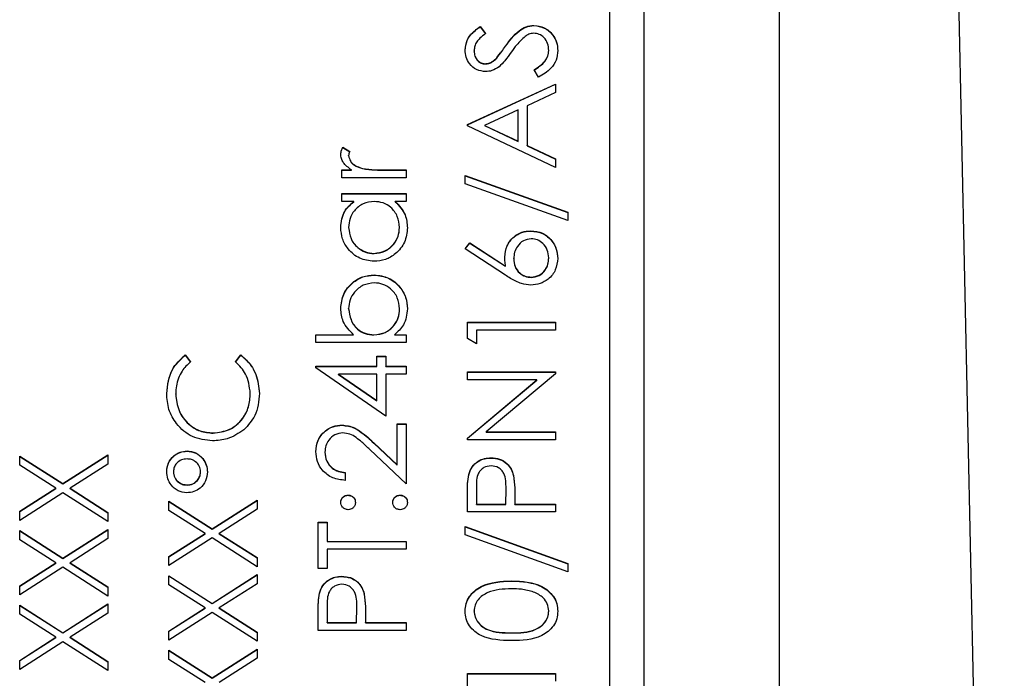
# Model space of a CAD drawing. Header units: millimetres. Extents: x 328 to 1048, y 21 to 717.
# Tile 15 of 22: x 776 to 791, y 295 to 305. Entities that reach past the tile are written whole.
import ezdxf

# ---------------------------------------------------------------- set-up
doc = ezdxf.new("R2010")
doc.units = ezdxf.units.MM

msp = doc.modelspace()

# ---------------------------------------------------------------- linework, layer by layer
at = {"color": 7, "linetype": 'Continuous', "lineweight": 25}
for p, q in [((790.68, 273.547), (789.256, 339.778)), ((787.364, 282.971), (787.364, 327.943)), ((785.364, 325.782), (785.364, 284.782)), ((784.864, 287.395), (784.864, 323.373)), ((782.951, 304.418), (783.031, 304.312)), ((782.951, 304.414), (782.951, 304.418)), ((782.951, 304.414), (783.031, 304.309)), ((783.746, 304.431), (783.746, 304.434)), ((783.326, 304.125), (783.326, 304.128)), ((782.864, 304.055), (782.864, 304.059)), ((783.964, 304.06), (783.964, 304.063)), ((783.029, 303.865), (783.029, 303.868)), ((783.197, 303.95), (783.197, 303.954)), ((783.813, 303.668), (783.747, 303.778)), ((782.764, 302.969), (784.064, 303.568)), ((782.764, 302.965), (784.064, 303.565)), ((784.064, 303.568), (784.064, 303.441)), ((784.064, 303.441), (783.647, 303.249)), ((783.647, 303.249), (783.647, 302.66)), ((783.514, 303.188), (783.017, 302.959)), ((783.514, 302.724), (783.514, 303.188)), ((782.764, 302.952), (782.764, 302.969)), ((784.064, 302.336), (782.764, 302.952)), ((783.017, 302.959), (783.514, 302.724)), ((783.017, 302.955), (783.017, 302.959)), ((783.017, 302.955), (783.514, 302.72)), ((783.514, 302.72), (783.514, 302.724)), ((783.647, 302.66), (784.064, 302.463)), ((783.647, 302.657), (783.647, 302.66)), ((783.647, 302.657), (784.064, 302.459)), ((780.93, 302.635), (781.031, 302.571)), ((780.93, 302.632), (780.93, 302.635)), ((780.93, 302.632), (781.031, 302.568)), ((781.014, 302.508), (781.014, 302.512)), ((784.064, 302.463), (784.064, 302.336)), ((780.914, 302.302), (781.054, 302.302)), ((780.914, 302.186), (780.914, 302.302)), ((780.914, 302.299), (781.054, 302.299)), ((781.054, 302.299), (781.054, 302.302)), ((781.219, 302.32), (781.219, 302.323)), ((781.545, 302.302), (781.864, 302.302)), ((781.545, 302.299), (781.545, 302.302)), ((781.545, 302.299), (781.864, 302.299)), ((781.864, 302.302), (781.864, 302.186)), ((781.864, 302.186), (780.914, 302.186)), ((782.731, 302.219), (784.247, 301.676)), ((782.731, 302.096), (782.731, 302.219)), ((782.731, 302.216), (784.247, 301.672)), ((784.247, 301.553), (782.731, 302.096)), ((780.914, 301.953), (781.864, 301.953)), ((780.914, 301.836), (780.914, 301.953)), ((780.914, 301.949), (781.864, 301.949)), ((781.864, 301.953), (781.864, 301.836)), ((781.09, 301.836), (780.914, 301.836)), ((781.09, 301.832), (781.09, 301.836)), ((781.864, 301.836), (781.7, 301.836)), ((781.7, 301.832), (781.7, 301.836)), ((784.247, 301.676), (784.247, 301.553)), ((781.014, 301.45), (781.014, 301.453)), ((781.764, 301.449), (781.764, 301.452)), ((783.699, 301.399), (783.699, 301.403)), ((782.731, 301.136), (782.801, 301.226)), ((782.733, 301.135), (782.801, 301.223)), ((782.801, 301.226), (783.327, 300.883)), ((782.801, 301.223), (782.801, 301.226)), ((782.801, 301.223), (783.327, 300.879)), ((781.388, 301.066), (781.388, 301.07)), ((783.324, 300.749), (782.731, 301.136)), ((783.447, 300.989), (783.447, 300.993)), ((783.964, 301), (783.964, 301.003)), ((783.327, 300.879), (783.327, 300.883)), ((781.391, 300.75), (781.391, 300.753)), ((783.706, 300.716), (783.706, 300.72)), ((781.014, 300.251), (781.014, 300.255)), ((781.764, 300.25), (781.764, 300.253)), ((782.764, 300.054), (784.064, 300.054)), ((782.764, 299.813), (782.764, 300.054)), ((782.764, 300.05), (784.064, 300.05)), ((784.064, 300.054), (784.064, 299.937)), ((782.897, 299.937), (782.897, 299.737)), ((784.064, 299.937), (782.897, 299.937)), ((780.531, 299.87), (781.086, 299.87)), ((780.531, 299.754), (780.531, 299.87)), ((780.531, 299.867), (781.086, 299.867)), ((781.864, 299.754), (780.531, 299.754)), ((781.086, 299.867), (781.086, 299.87)), ((781.387, 299.867), (781.387, 299.87)), ((781.688, 299.87), (781.864, 299.87)), ((781.688, 299.867), (781.688, 299.87)), ((781.688, 299.867), (781.864, 299.867)), ((781.864, 299.87), (781.864, 299.754)), ((782.897, 299.737), (782.764, 299.813)), ((778.603, 299.571), (778.681, 299.469)), ((778.603, 299.567), (778.603, 299.571)), ((778.603, 299.567), (778.681, 299.465)), ((779.347, 299.469), (779.425, 299.571)), ((779.347, 299.465), (779.425, 299.567)), ((779.425, 299.567), (779.425, 299.571)), ((781.431, 299.554), (781.564, 299.554)), ((781.431, 299.404), (781.431, 299.554)), ((781.431, 299.55), (781.564, 299.55)), ((781.564, 299.554), (781.564, 299.404)), ((780.531, 299.404), (781.431, 299.404)), ((780.531, 299.38), (780.531, 299.404)), ((780.531, 299.401), (781.431, 299.401)), ((781.564, 298.671), (780.531, 299.38)), ((781.431, 299.401), (781.431, 299.404)), ((781.564, 299.404), (781.864, 299.404)), ((781.564, 299.401), (781.564, 299.404)), ((781.564, 299.401), (781.864, 299.401)), ((781.864, 299.404), (781.864, 299.287)), ((782.764, 299.321), (784.064, 299.321)), ((782.764, 299.204), (782.764, 299.321)), ((782.764, 299.317), (784.064, 299.317)), ((784.064, 299.321), (784.064, 299.294)), ((780.866, 299.284), (780.866, 299.287)), ((780.866, 299.287), (781.431, 298.9)), ((781.431, 299.287), (780.866, 299.287)), ((780.866, 299.284), (781.431, 298.897)), ((781.431, 298.9), (781.431, 299.287)), ((781.564, 299.287), (781.564, 298.671)), ((781.864, 299.287), (781.564, 299.287)), ((783.787, 299.204), (782.764, 299.204)), ((782.764, 298.346), (783.787, 299.204)), ((782.764, 298.342), (783.787, 299.201)), ((784.064, 299.294), (783.043, 298.438)), ((783.787, 299.201), (783.787, 299.204)), ((778.464, 298.993), (778.464, 298.997)), ((779.564, 299.001), (779.564, 299.005)), ((781.431, 298.897), (781.431, 298.9)), ((780.917, 298.534), (780.917, 298.538)), ((781.731, 298.555), (781.864, 298.555)), ((781.731, 297.95), (781.731, 298.555)), ((781.731, 298.551), (781.864, 298.551)), ((781.864, 298.555), (781.864, 297.672)), ((779.015, 298.418), (779.015, 298.421)), ((782.764, 298.321), (782.764, 298.346)), ((784.064, 298.321), (782.764, 298.321)), ((783.043, 298.438), (784.064, 298.438)), ((783.043, 298.435), (783.043, 298.438)), ((783.043, 298.435), (784.064, 298.435)), ((784.064, 298.438), (784.064, 298.321)), ((781.864, 297.672), (781.326, 298.176)), ((781.384, 298.275), (781.731, 297.95)), ((781.384, 298.272), (781.384, 298.275)), ((781.384, 298.272), (781.731, 297.947)), ((776.164, 298.08), (776.801, 297.673)), ((776.164, 297.945), (776.164, 298.08)), ((776.164, 298.076), (776.801, 297.669)), ((776.801, 297.673), (777.464, 298.097)), ((776.801, 297.669), (777.464, 298.093)), ((777.464, 298.097), (777.464, 297.962)), ((778.631, 298.151), (778.631, 298.155)), ((780.664, 298.136), (780.664, 298.139)), ((783.113, 298.051), (783.113, 298.055)), ((776.696, 297.605), (776.164, 297.945)), ((777.464, 297.962), (776.906, 297.605)), ((781.731, 297.947), (781.731, 297.95)), ((778.431, 297.846), (778.431, 297.849)), ((778.831, 297.845), (778.831, 297.849)), ((780.964, 297.838), (780.964, 297.722)), ((782.784, 297.803), (782.784, 297.806)), ((783.443, 297.792), (783.443, 297.796)), ((776.164, 297.265), (776.696, 297.605)), ((776.164, 297.262), (776.696, 297.602)), ((776.696, 297.602), (776.696, 297.605)), ((776.801, 297.669), (776.801, 297.673)), ((776.906, 297.605), (777.464, 297.248)), ((776.906, 297.602), (776.906, 297.605)), ((776.906, 297.602), (777.464, 297.245)), ((778.631, 297.652), (778.631, 297.655)), ((782.897, 297.61), (782.897, 297.372)), ((783.331, 297.372), (783.334, 297.599)), ((783.331, 297.368), (783.334, 297.596)), ((783.334, 297.6), (783.334, 297.605)), ((783.334, 297.596), (783.334, 297.599)), ((776.801, 297.538), (776.164, 297.13)), ((777.464, 297.114), (776.801, 297.538)), ((779.001, 297.006), (779.664, 297.43)), ((779.664, 297.43), (779.664, 297.296)), ((781.006, 297.502), (781.006, 297.505)), ((781.772, 297.502), (781.772, 297.505)), ((782.764, 297.255), (782.764, 297.51)), ((783.464, 297.465), (783.464, 297.372)), ((778.364, 297.414), (779.001, 297.006)), ((778.364, 297.279), (778.364, 297.414)), ((778.364, 297.41), (779.001, 297.003)), ((779.001, 297.003), (779.664, 297.427)), ((779.664, 297.296), (779.106, 296.939)), ((782.897, 297.372), (783.331, 297.372)), ((782.897, 297.368), (782.897, 297.372)), ((782.897, 297.368), (783.331, 297.368)), ((783.331, 297.368), (783.331, 297.372)), ((783.464, 297.372), (784.064, 297.372)), ((783.464, 297.368), (783.464, 297.372)), ((783.464, 297.368), (784.064, 297.368)), ((784.064, 297.372), (784.064, 297.255)), ((776.164, 297.13), (776.164, 297.265)), ((777.464, 297.248), (777.464, 297.114)), ((778.896, 296.939), (778.364, 297.279)), ((784.064, 297.255), (782.764, 297.255)), ((776.801, 296.573), (777.464, 296.997)), ((777.464, 296.997), (777.464, 296.863)), ((779.001, 297.003), (779.001, 297.006)), ((780.564, 297.105), (780.697, 297.105)), ((780.564, 296.423), (780.564, 297.105)), ((780.564, 297.102), (780.697, 297.102)), ((780.697, 297.105), (780.697, 296.822)), ((782.731, 297.039), (784.247, 296.495)), ((782.731, 296.916), (782.731, 297.039)), ((782.731, 297.035), (784.247, 296.492)), ((776.164, 296.981), (776.801, 296.573)), ((776.164, 296.846), (776.164, 296.981)), ((776.164, 296.977), (776.801, 296.57)), ((776.801, 296.57), (777.464, 296.994)), ((777.464, 296.863), (776.906, 296.506)), ((778.364, 296.599), (778.896, 296.939)), ((778.364, 296.595), (778.896, 296.935)), ((779.001, 296.872), (778.364, 296.464)), ((778.896, 296.935), (778.896, 296.939)), ((779.664, 296.448), (779.001, 296.872)), ((779.106, 296.939), (779.664, 296.582)), ((779.106, 296.935), (779.106, 296.939)), ((779.106, 296.935), (779.664, 296.579)), ((784.247, 296.373), (782.731, 296.916)), ((776.696, 296.506), (776.164, 296.846)), ((780.697, 296.822), (781.864, 296.822)), ((780.697, 296.819), (780.697, 296.822)), ((780.697, 296.819), (781.864, 296.819)), ((781.864, 296.706), (780.697, 296.706)), ((780.697, 296.706), (780.697, 296.423)), ((781.864, 296.822), (781.864, 296.706)), ((776.801, 296.57), (776.801, 296.573)), ((778.364, 296.464), (778.364, 296.599)), ((779.664, 296.582), (779.664, 296.448)), ((776.164, 296.166), (776.696, 296.506)), ((776.164, 296.162), (776.696, 296.502)), ((776.801, 296.439), (776.164, 296.031)), ((776.696, 296.502), (776.696, 296.506)), ((777.464, 296.014), (776.801, 296.439)), ((776.906, 296.506), (777.464, 296.149)), ((776.906, 296.502), (776.906, 296.506)), ((776.906, 296.502), (777.464, 296.146)), ((780.697, 296.423), (780.564, 296.423)), ((784.247, 296.495), (784.247, 296.373)), ((778.364, 296.314), (779.001, 295.907)), ((778.364, 296.18), (778.364, 296.314)), ((778.364, 296.311), (779.001, 295.904)), ((779.001, 295.907), (779.664, 296.331)), ((779.001, 295.904), (779.664, 296.327)), ((779.664, 296.331), (779.664, 296.196)), ((780.913, 296.302), (780.913, 296.306)), ((776.164, 296.031), (776.164, 296.166)), ((777.464, 296.149), (777.464, 296.014)), ((778.896, 295.84), (778.364, 296.18)), ((779.664, 296.196), (779.106, 295.84)), ((783.415, 296.236), (783.415, 296.239)), ((780.584, 296.054), (780.584, 296.057)), ((781.243, 296.043), (781.243, 296.047)), ((776.164, 295.881), (776.801, 295.474)), ((776.164, 295.747), (776.164, 295.881)), ((776.164, 295.878), (776.801, 295.47)), ((776.801, 295.474), (777.464, 295.898)), ((776.801, 295.47), (777.464, 295.894)), ((777.464, 295.898), (777.464, 295.763)), ((778.364, 295.499), (778.896, 295.84)), ((778.364, 295.496), (778.896, 295.836)), ((778.896, 295.836), (778.896, 295.84)), ((779.001, 295.904), (779.001, 295.907)), ((779.106, 295.84), (779.664, 295.483)), ((779.106, 295.836), (779.106, 295.84)), ((779.106, 295.836), (779.664, 295.479)), ((780.697, 295.861), (780.697, 295.623)), ((781.131, 295.623), (781.134, 295.851)), ((781.131, 295.62), (781.134, 295.847)), ((781.134, 295.851), (781.134, 295.856)), ((781.134, 295.847), (781.134, 295.851)), ((776.696, 295.407), (776.164, 295.747)), ((777.464, 295.763), (776.906, 295.407)), ((779.001, 295.772), (778.364, 295.365)), ((779.664, 295.348), (779.001, 295.772)), ((780.564, 295.506), (780.564, 295.761)), ((781.264, 295.716), (781.264, 295.623)), ((782.864, 295.791), (782.864, 295.795)), ((783.964, 295.791), (783.964, 295.795)), ((780.697, 295.62), (780.697, 295.623)), ((780.697, 295.623), (781.131, 295.623)), ((780.697, 295.62), (781.131, 295.62)), ((781.131, 295.62), (781.131, 295.623)), ((781.264, 295.623), (781.864, 295.623)), ((781.264, 295.62), (781.264, 295.623)), ((781.264, 295.62), (781.864, 295.62)), ((781.864, 295.623), (781.864, 295.506)), ((776.164, 295.066), (776.696, 295.407)), ((776.164, 295.063), (776.696, 295.403)), ((776.696, 295.403), (776.696, 295.407)), ((776.801, 295.47), (776.801, 295.474)), ((776.906, 295.407), (777.464, 295.05)), ((776.906, 295.403), (776.906, 295.407)), ((776.906, 295.403), (777.464, 295.046)), ((778.364, 295.365), (778.364, 295.499)), ((779.664, 295.483), (779.664, 295.348)), ((781.864, 295.506), (780.564, 295.506)), ((783.414, 295.47), (783.414, 295.473)), ((776.801, 295.339), (776.164, 294.932)), ((777.464, 294.915), (776.801, 295.339)), ((778.364, 295.215), (779.001, 294.808)), ((778.364, 295.08), (778.364, 295.215)), ((778.364, 295.211), (779.001, 294.804)), ((779.001, 294.808), (779.664, 295.232)), ((779.001, 294.804), (779.664, 295.228)), ((779.664, 295.232), (779.664, 295.097)), ((776.164, 294.932), (776.164, 295.066)), ((777.464, 295.05), (777.464, 294.915)), ((778.896, 294.74), (778.364, 295.08)), ((779.664, 295.097), (779.106, 294.74)), ((782.764, 294.874), (784.064, 294.874)), ((782.764, 294.633), (782.764, 294.874)), ((782.764, 294.87), (784.064, 294.87)), ((784.064, 294.874), (784.064, 294.757)), ((779.001, 294.804), (779.001, 294.808))]:
    msp.add_line(p, q, dxfattribs=at)
for points, knots in [([(782.731, 304.072), (782.736, 304.12), (782.746, 304.2), (782.808, 304.295), (782.876, 304.361), (782.926, 304.399), (782.951, 304.418)], [0, 0, 0, 0, 0.338729, 0.558835, 0.779344, 1, 1, 1, 1]), ([(782.731, 304.068), (782.736, 304.117), (782.746, 304.197), (782.808, 304.291), (782.876, 304.357), (782.926, 304.395), (782.951, 304.414)], [0, 0, 0, 0, 0.338729, 0.558835, 0.779344, 1, 1, 1, 1]), ([(783.326, 304.128), (783.386, 304.21), (783.47, 304.323), (783.627, 304.42), (783.706, 304.429), (783.746, 304.434)], [0, 0, 0, 0, 0.560115, 0.780284, 1, 1, 1, 1]), ([(783.326, 304.125), (783.386, 304.206), (783.47, 304.32), (783.627, 304.416), (783.706, 304.426), (783.746, 304.431)], [0, 0, 0, 0, 0.560115, 0.780284, 1, 1, 1, 1]), ([(783.746, 304.434), (783.799, 304.427), (783.905, 304.413), (784.018, 304.309), (784.087, 304.189), (784.094, 304.105), (784.097, 304.063)], [0, 0, 0, 0, 0.279183, 0.559085, 0.779446, 1, 1, 1, 1]), ([(783.746, 304.431), (783.799, 304.424), (783.905, 304.409), (784.018, 304.305), (784.087, 304.185), (784.094, 304.102), (784.097, 304.06)], [0, 0, 0, 0, 0.279183, 0.559085, 0.779446, 1, 1, 1, 1]), ([(783.031, 304.312), (783.003, 304.29), (782.957, 304.253), (782.901, 304.192), (782.869, 304.128), (782.866, 304.082), (782.864, 304.059)], [0, 0, 0, 0, 0.340409, 0.560482, 0.78018, 1, 1, 1, 1]), ([(783.616, 304.271), (783.573, 304.231), (783.497, 304.16), (783.436, 304.074), (783.409, 304.037)], [0, 0, 0, 0, 0.559496, 1, 1, 1, 1]), ([(783.744, 304.318), (783.718, 304.315), (783.672, 304.309), (783.633, 304.283), (783.616, 304.271)], [0, 0, 0, 0, 0.55899, 1, 1, 1, 1]), ([(783.964, 304.063), (783.961, 304.098), (783.954, 304.168), (783.901, 304.253), (783.826, 304.307), (783.771, 304.314), (783.744, 304.318)], [0, 0, 0, 0, 0.280276, 0.560148, 0.780153, 1, 1, 1, 1]), ([(783.197, 303.954), (783.221, 303.986), (783.266, 304.043), (783.308, 304.102), (783.326, 304.128)], [0, 0, 0, 0, 0.559906, 1, 1, 1, 1]), ([(783.197, 303.95), (783.221, 303.982), (783.266, 304.039), (783.308, 304.099), (783.326, 304.125)], [0, 0, 0, 0, 0.559906, 1, 1, 1, 1]), ([(783.034, 303.751), (782.988, 303.757), (782.896, 303.768), (782.795, 303.857), (782.74, 303.963), (782.734, 304.035), (782.731, 304.072)], [0, 0, 0, 0, 0.279553, 0.558798, 0.779378, 1, 1, 1, 1]), ([(782.864, 304.059), (782.866, 304.032), (782.87, 303.979), (782.911, 303.916), (782.966, 303.874), (783.008, 303.87), (783.029, 303.868)], [0, 0, 0, 0, 0.280274, 0.559931, 0.77992, 1, 1, 1, 1]), ([(782.864, 304.055), (782.866, 304.029), (782.87, 303.976), (782.911, 303.913), (782.966, 303.871), (783.008, 303.867), (783.029, 303.865)], [0, 0, 0, 0, 0.280274, 0.559931, 0.77992, 1, 1, 1, 1]), ([(783.409, 304.037), (783.379, 303.995), (783.325, 303.919), (783.261, 303.853), (783.232, 303.824)], [0, 0, 0, 0, 0.560413, 1, 1, 1, 1]), ([(783.747, 303.778), (783.807, 303.817), (783.89, 303.87), (783.955, 303.98), (783.961, 304.036), (783.964, 304.063)], [0, 0, 0, 0, 0.559321, 0.779782, 1, 1, 1, 1]), ([(783.747, 303.774), (783.807, 303.813), (783.89, 303.867), (783.955, 303.977), (783.961, 304.032), (783.964, 304.06)], [0, 0, 0, 0, 0.559321, 0.779782, 1, 1, 1, 1]), ([(784.097, 304.063), (784.093, 304.015), (784.083, 303.919), (783.985, 303.771), (783.878, 303.707), (783.813, 303.668)], [0, 0, 0, 0, 0.27988, 0.559666, 1, 1, 1, 1]), ([(783.029, 303.868), (783.047, 303.87), (783.083, 303.873), (783.143, 303.901), (783.176, 303.934), (783.197, 303.954)], [0, 0, 0, 0, 0.279946, 0.559774, 1, 1, 1, 1]), ([(783.029, 303.865), (783.047, 303.866), (783.083, 303.869), (783.143, 303.897), (783.176, 303.93), (783.197, 303.95)], [0, 0, 0, 0, 0.279946, 0.559774, 1, 1, 1, 1]), ([(783.232, 303.824), (783.198, 303.801), (783.138, 303.76), (783.066, 303.754), (783.034, 303.751)], [0, 0, 0, 0, 0.55984, 1, 1, 1, 1]), ([(780.897, 302.534), (780.9, 302.554), (780.904, 302.59), (780.922, 302.622), (780.93, 302.635)], [0, 0, 0, 0, 0.559243, 1, 1, 1, 1]), ([(780.897, 302.53), (780.9, 302.551), (780.904, 302.587), (780.922, 302.618), (780.93, 302.632)], [0, 0, 0, 0, 0.559243, 1, 1, 1, 1]), ([(781.054, 302.302), (781.009, 302.335), (780.947, 302.38), (780.903, 302.47), (780.899, 302.513), (780.897, 302.534)], [0, 0, 0, 0, 0.558788, 0.779481, 1, 1, 1, 1]), ([(781.031, 302.571), (781.026, 302.561), (781.017, 302.542), (781.015, 302.521), (781.014, 302.512)], [0, 0, 0, 0, 0.560396, 1, 1, 1, 1]), ([(781.014, 302.512), (781.02, 302.484), (781.032, 302.429), (781.109, 302.359), (781.177, 302.337), (781.219, 302.323)], [0, 0, 0, 0, 0.278336, 0.558768, 1, 1, 1, 1]), ([(781.014, 302.508), (781.02, 302.481), (781.032, 302.426), (781.109, 302.355), (781.177, 302.333), (781.219, 302.32)], [0, 0, 0, 0, 0.278336, 0.558768, 1, 1, 1, 1]), ([(781.219, 302.323), (781.279, 302.315), (781.388, 302.302), (781.497, 302.302), (781.545, 302.302)], [0, 0, 0, 0, 0.559636, 1, 1, 1, 1]), ([(781.219, 302.32), (781.279, 302.312), (781.388, 302.298), (781.497, 302.299), (781.545, 302.299)], [0, 0, 0, 0, 0.559636, 1, 1, 1, 1]), ([(780.897, 301.452), (780.907, 301.537), (780.924, 301.691), (781.039, 301.791), (781.09, 301.836)], [0, 0, 0, 0, 0.559062, 1, 1, 1, 1]), ([(780.897, 301.448), (780.907, 301.534), (780.924, 301.687), (781.039, 301.788), (781.09, 301.832)], [0, 0, 0, 0, 0.5590621, 1, 1, 1, 1]), ([(781.391, 301.836), (781.335, 301.83), (781.222, 301.817), (781.098, 301.712), (781.025, 301.586), (781.018, 301.498), (781.014, 301.453)], [0, 0, 0, 0, 0.27966, 0.55921, 0.779487, 1, 1, 1, 1]), ([(781.764, 301.452), (781.757, 301.508), (781.744, 301.619), (781.649, 301.749), (781.523, 301.824), (781.435, 301.832), (781.391, 301.836)], [0, 0, 0, 0, 0.279822, 0.559387, 0.779603, 1, 1, 1, 1]), ([(781.7, 301.836), (781.758, 301.774), (781.863, 301.664), (781.875, 301.514), (781.881, 301.448)], [0, 0, 0, 0, 0.558763, 1, 1, 1, 1]), ([(781.7, 301.832), (781.758, 301.771), (781.863, 301.661), (781.875, 301.511), (781.881, 301.445)], [0, 0, 0, 0, 0.558763, 1, 1, 1, 1]), ([(781.386, 300.953), (781.314, 300.962), (781.168, 300.98), (781.01, 301.118), (780.912, 301.28), (780.902, 301.395), (780.897, 301.452)], [0, 0, 0, 0, 0.2794126, 0.5591913, 0.7795483, 1, 1, 1, 1]), ([(781.014, 301.453), (781.021, 301.398), (781.034, 301.286), (781.133, 301.16), (781.257, 301.084), (781.344, 301.074), (781.388, 301.07)], [0, 0, 0, 0, 0.279767, 0.559291, 0.779719, 1, 1, 1, 1]), ([(781.014, 301.45), (781.021, 301.394), (781.034, 301.283), (781.133, 301.156), (781.257, 301.08), (781.344, 301.071), (781.388, 301.066)], [0, 0, 0, 0, 0.279767, 0.559291, 0.779719, 1, 1, 1, 1]), ([(781.881, 301.448), (781.872, 301.375), (781.855, 301.229), (781.721, 301.068), (781.559, 300.968), (781.444, 300.958), (781.386, 300.953)], [0, 0, 0, 0, 0.279573, 0.559333, 0.779589, 1, 1, 1, 1]), ([(781.388, 301.07), (781.443, 301.078), (781.554, 301.093), (781.678, 301.196), (781.751, 301.321), (781.76, 301.409), (781.764, 301.452)], [0, 0, 0, 0, 0.279429, 0.559146, 0.77957, 1, 1, 1, 1]), ([(781.388, 301.066), (781.443, 301.074), (781.554, 301.09), (781.678, 301.192), (781.751, 301.318), (781.76, 301.405), (781.764, 301.449)], [0, 0, 0, 0, 0.279429, 0.559146, 0.77957, 1, 1, 1, 1]), ([(783.314, 301.017), (783.321, 301.074), (783.334, 301.188), (783.438, 301.315), (783.565, 301.392), (783.654, 301.399), (783.699, 301.403)], [0, 0, 0, 0, 0.279638, 0.559326, 0.779527, 1, 1, 1, 1]), ([(783.314, 301.014), (783.321, 301.071), (783.334, 301.185), (783.438, 301.311), (783.565, 301.388), (783.654, 301.396), (783.699, 301.399)], [0, 0, 0, 0, 0.279638, 0.559326, 0.779527, 1, 1, 1, 1]), ([(783.699, 301.403), (783.759, 301.396), (783.878, 301.383), (784.009, 301.272), (784.084, 301.137), (784.093, 301.043), (784.097, 300.997)], [0, 0, 0, 0, 0.279631, 0.55896, 0.779478, 1, 1, 1, 1]), ([(783.699, 301.399), (783.759, 301.393), (783.878, 301.379), (784.009, 301.268), (784.084, 301.133), (784.093, 301.04), (784.097, 300.993)], [0, 0, 0, 0, 0.279631, 0.55896, 0.779478, 1, 1, 1, 1]), ([(783.706, 301.286), (783.665, 301.28), (783.584, 301.268), (783.502, 301.183), (783.454, 301.089), (783.45, 301.025), (783.447, 300.993)], [0, 0, 0, 0, 0.278754, 0.558605, 0.779147, 1, 1, 1, 1]), ([(783.964, 301.003), (783.96, 301.043), (783.952, 301.123), (783.885, 301.215), (783.8, 301.276), (783.738, 301.283), (783.706, 301.286)], [0, 0, 0, 0, 0.280018, 0.559853, 0.779987, 1, 1, 1, 1]), ([(783.327, 300.883), (783.323, 300.908), (783.316, 300.952), (783.315, 300.998), (783.314, 301.017)], [0, 0, 0, 0, 0.55991, 1, 1, 1, 1]), ([(783.447, 300.993), (783.451, 300.953), (783.458, 300.874), (783.526, 300.784), (783.613, 300.728), (783.675, 300.723), (783.706, 300.72)], [0, 0, 0, 0, 0.280127, 0.559515, 0.779719, 1, 1, 1, 1]), ([(783.447, 300.989), (783.451, 300.95), (783.458, 300.871), (783.526, 300.78), (783.613, 300.725), (783.675, 300.719), (783.706, 300.716)], [0, 0, 0, 0, 0.280127, 0.559515, 0.779719, 1, 1, 1, 1]), ([(784.097, 300.997), (784.09, 300.939), (784.076, 300.823), (783.971, 300.691), (783.838, 300.617), (783.747, 300.608), (783.702, 300.603)], [0, 0, 0, 0, 0.27967, 0.559085, 0.779558, 1, 1, 1, 1]), ([(783.706, 300.72), (783.746, 300.726), (783.826, 300.737), (783.909, 300.818), (783.957, 300.909), (783.962, 300.972), (783.964, 301.003)], [0, 0, 0, 0, 0.279059, 0.55882, 0.779303, 1, 1, 1, 1]), ([(783.706, 300.716), (783.746, 300.722), (783.826, 300.733), (783.909, 300.814), (783.957, 300.906), (783.962, 300.968), (783.964, 301)], [0, 0, 0, 0, 0.279059, 0.55882, 0.779303, 1, 1, 1, 1]), ([(780.897, 300.258), (780.906, 300.331), (780.923, 300.477), (781.057, 300.638), (781.219, 300.738), (781.333, 300.748), (781.391, 300.753)], [0, 0, 0, 0, 0.279577, 0.559334, 0.779604, 1, 1, 1, 1]), ([(780.897, 300.254), (780.906, 300.327), (780.923, 300.473), (781.057, 300.634), (781.219, 300.735), (781.333, 300.745), (781.391, 300.75)], [0, 0, 0, 0, 0.279577, 0.559334, 0.779604, 1, 1, 1, 1]), ([(781.391, 300.637), (781.335, 300.629), (781.225, 300.613), (781.1, 300.511), (781.027, 300.386), (781.018, 300.299), (781.014, 300.255)], [0, 0, 0, 0, 0.279403, 0.559104, 0.779552, 1, 1, 1, 1]), ([(781.391, 300.753), (781.464, 300.744), (781.61, 300.726), (781.768, 300.589), (781.866, 300.426), (781.876, 300.311), (781.881, 300.254)], [0, 0, 0, 0, 0.279433, 0.559216, 0.779559, 1, 1, 1, 1]), ([(781.391, 300.75), (781.464, 300.741), (781.61, 300.723), (781.768, 300.585), (781.866, 300.422), (781.876, 300.308), (781.881, 300.251)], [0, 0, 0, 0, 0.2794326, 0.5592159, 0.7795587, 1, 1, 1, 1]), ([(781.764, 300.253), (781.758, 300.309), (781.745, 300.42), (781.646, 300.546), (781.522, 300.622), (781.435, 300.632), (781.391, 300.637)], [0, 0, 0, 0, 0.279756, 0.559279, 0.779725, 1, 1, 1, 1]), ([(783.702, 300.603), (783.655, 300.608), (783.578, 300.616), (783.479, 300.657), (783.4, 300.7), (783.349, 300.732), (783.324, 300.749)], [0, 0, 0, 0, 0.339374, 0.559486, 0.779731, 1, 1, 1, 1]), ([(781.086, 299.87), (781.026, 299.931), (780.919, 300.04), (780.904, 300.191), (780.897, 300.258)], [0, 0, 0, 0, 0.559294, 1, 1, 1, 1]), ([(781.014, 300.255), (781.021, 300.199), (781.035, 300.088), (781.13, 299.958), (781.255, 299.882), (781.343, 299.874), (781.387, 299.87)], [0, 0, 0, 0, 0.279786, 0.559477, 0.779627, 1, 1, 1, 1]), ([(781.014, 300.251), (781.021, 300.196), (781.035, 300.084), (781.13, 299.954), (781.255, 299.878), (781.343, 299.871), (781.387, 299.867)], [0, 0, 0, 0, 0.279786, 0.559477, 0.779627, 1, 1, 1, 1]), ([(781.387, 299.87), (781.444, 299.877), (781.556, 299.889), (781.68, 299.994), (781.753, 300.121), (781.761, 300.209), (781.764, 300.253)], [0, 0, 0, 0, 0.279639, 0.559192, 0.779512, 1, 1, 1, 1]), ([(781.387, 299.867), (781.444, 299.873), (781.556, 299.886), (781.68, 299.99), (781.753, 300.117), (781.761, 300.205), (781.764, 300.25)], [0, 0, 0, 0, 0.279639, 0.559192, 0.779512, 1, 1, 1, 1]), ([(781.881, 300.254), (781.871, 300.169), (781.853, 300.016), (781.739, 299.915), (781.688, 299.87)], [0, 0, 0, 0, 0.558922, 1, 1, 1, 1]), ([(778.331, 299.004), (778.345, 299.129), (778.369, 299.351), (778.531, 299.504), (778.603, 299.571)], [0, 0, 0, 0, 0.559517, 1, 1, 1, 1]), ([(778.331, 299), (778.345, 299.125), (778.369, 299.348), (778.531, 299.5), (778.603, 299.567)], [0, 0, 0, 0, 0.559517, 1, 1, 1, 1]), ([(778.681, 299.469), (778.636, 299.426), (778.563, 299.356), (778.502, 299.229), (778.469, 299.115), (778.466, 299.036), (778.464, 298.997)], [0, 0, 0, 0, 0.3393271, 0.5594657, 0.7797271, 1, 1, 1, 1]), ([(779.564, 299.005), (779.552, 299.105), (779.53, 299.285), (779.403, 299.412), (779.347, 299.469)], [0, 0, 0, 0, 0.558772, 1, 1, 1, 1]), ([(779.425, 299.571), (779.471, 299.531), (779.562, 299.45), (779.673, 299.258), (779.688, 299.101), (779.697, 299.005)], [0, 0, 0, 0, 0.28041, 0.560795, 1, 1, 1, 1]), ([(779.425, 299.567), (779.471, 299.527), (779.562, 299.447), (779.673, 299.254), (779.688, 299.098), (779.697, 299.002)], [0, 0, 0, 0, 0.2804103, 0.5607951, 1, 1, 1, 1]), ([(779.007, 298.305), (778.905, 298.317), (778.701, 298.34), (778.478, 298.533), (778.348, 298.764), (778.337, 298.924), (778.331, 299.004)], [0, 0, 0, 0, 0.279512, 0.55908, 0.779374, 1, 1, 1, 1]), ([(778.464, 298.997), (778.474, 298.914), (778.493, 298.748), (778.634, 298.554), (778.819, 298.439), (778.95, 298.427), (779.015, 298.421)], [0, 0, 0, 0, 0.279856, 0.559519, 0.779686, 1, 1, 1, 1]), ([(778.464, 298.993), (778.474, 298.91), (778.493, 298.744), (778.634, 298.551), (778.819, 298.436), (778.95, 298.424), (779.015, 298.418)], [0, 0, 0, 0, 0.2798558, 0.5595188, 0.7796855, 1, 1, 1, 1]), ([(779.015, 298.421), (779.099, 298.431), (779.268, 298.451), (779.449, 298.614), (779.55, 298.807), (779.559, 298.939), (779.564, 299.005)], [0, 0, 0, 0, 0.2794342, 0.5589213, 0.7792831, 1, 1, 1, 1]), ([(779.015, 298.418), (779.099, 298.428), (779.268, 298.448), (779.449, 298.61), (779.55, 298.803), (779.559, 298.935), (779.564, 299.001)], [0, 0, 0, 0, 0.279434, 0.558921, 0.779283, 1, 1, 1, 1]), ([(779.697, 299.005), (779.688, 298.89), (779.67, 298.685), (779.531, 298.535), (779.47, 298.469)], [0, 0, 0, 0, 0.559804, 1, 1, 1, 1]), ([(779.47, 298.469), (779.391, 298.416), (779.25, 298.32), (779.081, 298.309), (779.007, 298.305)], [0, 0, 0, 0, 0.559029, 1, 1, 1, 1]), ([(780.531, 298.145), (780.536, 298.203), (780.547, 298.319), (780.653, 298.448), (780.781, 298.526), (780.872, 298.534), (780.917, 298.538)], [0, 0, 0, 0, 0.27989, 0.559224, 0.779582, 1, 1, 1, 1]), ([(780.531, 298.142), (780.536, 298.2), (780.547, 298.316), (780.653, 298.444), (780.781, 298.522), (780.872, 298.53), (780.917, 298.534)], [0, 0, 0, 0, 0.27989, 0.559224, 0.779582, 1, 1, 1, 1]), ([(780.917, 298.538), (780.98, 298.53), (781.083, 298.517), (781.202, 298.434), (781.295, 298.358), (781.354, 298.303), (781.384, 298.275)], [0, 0, 0, 0, 0.33837, 0.558748, 0.779361, 1, 1, 1, 1]), ([(780.917, 298.534), (780.98, 298.527), (781.083, 298.514), (781.202, 298.43), (781.295, 298.354), (781.354, 298.299), (781.384, 298.272)], [0, 0, 0, 0, 0.33837, 0.558748, 0.779361, 1, 1, 1, 1]), ([(780.928, 298.421), (780.887, 298.416), (780.807, 298.405), (780.722, 298.326), (780.671, 298.234), (780.666, 298.171), (780.664, 298.139)], [0, 0, 0, 0, 0.279126, 0.558978, 0.77935, 1, 1, 1, 1]), ([(781.326, 298.176), (781.286, 298.213), (781.221, 298.275), (781.126, 298.354), (781.034, 298.411), (780.963, 298.418), (780.928, 298.421)], [0, 0, 0, 0, 0.3405416, 0.5608502, 0.7805986, 1, 1, 1, 1]), ([(778.331, 297.849), (778.336, 297.893), (778.346, 297.983), (778.426, 298.083), (778.525, 298.145), (778.596, 298.152), (778.631, 298.155)], [0, 0, 0, 0, 0.279651, 0.559386, 0.779629, 1, 1, 1, 1]), ([(778.331, 297.845), (778.336, 297.89), (778.346, 297.979), (778.426, 298.079), (778.525, 298.142), (778.596, 298.148), (778.631, 298.151)], [0, 0, 0, 0, 0.279651, 0.559386, 0.779629, 1, 1, 1, 1]), ([(778.632, 298.038), (778.603, 298.035), (778.546, 298.03), (778.479, 297.98), (778.437, 297.917), (778.433, 297.872), (778.431, 297.849)], [0, 0, 0, 0, 0.279971, 0.559668, 0.779809, 1, 1, 1, 1]), ([(778.631, 298.155), (778.676, 298.149), (778.766, 298.139), (778.863, 298.053), (778.922, 297.952), (778.928, 297.881), (778.931, 297.846)], [0, 0, 0, 0, 0.279451, 0.559125, 0.779441, 1, 1, 1, 1]), ([(778.631, 298.151), (778.676, 298.146), (778.766, 298.135), (778.863, 298.05), (778.922, 297.948), (778.928, 297.878), (778.931, 297.842)], [0, 0, 0, 0, 0.279451, 0.559125, 0.779441, 1, 1, 1, 1]), ([(778.831, 297.849), (778.827, 297.877), (778.819, 297.934), (778.764, 297.996), (778.7, 298.033), (778.655, 298.036), (778.632, 298.038)], [0, 0, 0, 0, 0.27928, 0.559096, 0.779507, 1, 1, 1, 1]), ([(780.964, 297.722), (780.901, 297.729), (780.775, 297.744), (780.63, 297.855), (780.543, 297.996), (780.535, 298.096), (780.531, 298.145)], [0, 0, 0, 0, 0.280029, 0.559515, 0.779668, 1, 1, 1, 1]), ([(780.664, 298.139), (780.669, 298.095), (780.678, 298.006), (780.759, 297.906), (780.86, 297.852), (780.929, 297.843), (780.964, 297.838)], [0, 0, 0, 0, 0.279699, 0.558847, 0.779176, 1, 1, 1, 1]), ([(780.664, 298.136), (780.669, 298.092), (780.678, 298.003), (780.759, 297.903), (780.86, 297.849), (780.929, 297.839), (780.964, 297.835)], [0, 0, 0, 0, 0.279699, 0.558847, 0.779176, 1, 1, 1, 1]), ([(782.784, 297.806), (782.798, 297.846), (782.826, 297.925), (782.914, 298.006), (783.014, 298.049), (783.08, 298.053), (783.113, 298.055)], [0, 0, 0, 0, 0.279705, 0.559381, 0.779509, 1, 1, 1, 1]), ([(782.784, 297.803), (782.798, 297.842), (782.826, 297.921), (782.914, 298.003), (783.014, 298.046), (783.08, 298.049), (783.113, 298.051)], [0, 0, 0, 0, 0.279705, 0.559381, 0.779509, 1, 1, 1, 1]), ([(783.113, 298.055), (783.156, 298.052), (783.241, 298.046), (783.346, 297.981), (783.413, 297.892), (783.433, 297.828), (783.443, 297.796)], [0, 0, 0, 0, 0.280099, 0.559324, 0.779458, 1, 1, 1, 1]), ([(783.113, 298.051), (783.156, 298.048), (783.241, 298.042), (783.346, 297.977), (783.413, 297.889), (783.433, 297.824), (783.443, 297.792)], [0, 0, 0, 0, 0.280099, 0.559324, 0.779458, 1, 1, 1, 1]), ([(783.113, 297.938), (783.076, 297.932), (783.02, 297.924), (782.961, 297.876), (782.895, 297.784), (782.896, 297.687), (782.897, 297.61)], [0, 0, 0, 0, 0.248969, 0.374729, 0.500383, 1, 1, 1, 1]), ([(783.334, 297.599), (783.334, 297.679), (783.334, 297.778), (783.269, 297.874), (783.209, 297.924), (783.152, 297.932), (783.113, 297.938)], [0, 0, 0, 0, 0.499721, 0.62535, 0.751083, 1, 1, 1, 1]), ([(778.628, 297.539), (778.583, 297.544), (778.494, 297.556), (778.398, 297.643), (778.34, 297.743), (778.334, 297.813), (778.331, 297.849)], [0, 0, 0, 0, 0.279239, 0.559101, 0.779515, 1, 1, 1, 1]), ([(778.431, 297.849), (778.434, 297.82), (778.442, 297.762), (778.497, 297.699), (778.562, 297.661), (778.608, 297.657), (778.631, 297.655)], [0, 0, 0, 0, 0.279349, 0.559223, 0.779594, 1, 1, 1, 1]), ([(778.431, 297.846), (778.434, 297.817), (778.442, 297.759), (778.497, 297.696), (778.562, 297.657), (778.608, 297.654), (778.631, 297.652)], [0, 0, 0, 0, 0.279349, 0.559223, 0.779594, 1, 1, 1, 1]), ([(778.931, 297.846), (778.926, 297.801), (778.916, 297.711), (778.835, 297.609), (778.734, 297.548), (778.664, 297.542), (778.628, 297.539)], [0, 0, 0, 0, 0.2797283, 0.5593806, 0.779608, 1, 1, 1, 1]), ([(778.631, 297.655), (778.66, 297.658), (778.718, 297.665), (778.782, 297.718), (778.824, 297.78), (778.828, 297.826), (778.831, 297.849)], [0, 0, 0, 0, 0.2796547, 0.5595004, 0.7798044, 1, 1, 1, 1]), ([(778.631, 297.652), (778.66, 297.655), (778.718, 297.662), (778.782, 297.714), (778.824, 297.777), (778.828, 297.822), (778.831, 297.845)], [0, 0, 0, 0, 0.279655, 0.5595, 0.779804, 1, 1, 1, 1]), ([(782.764, 297.51), (782.764, 297.566), (782.764, 297.665), (782.777, 297.763), (782.784, 297.806)], [0, 0, 0, 0, 0.560314, 1, 1, 1, 1]), ([(782.764, 297.507), (782.764, 297.562), (782.764, 297.661), (782.777, 297.759), (782.784, 297.803)], [0, 0, 0, 0, 0.5603137, 1, 1, 1, 1]), ([(783.443, 297.796), (783.45, 297.734), (783.464, 297.624), (783.464, 297.514), (783.464, 297.465)], [0, 0, 0, 0, 0.559694, 1, 1, 1, 1]), ([(783.443, 297.792), (783.45, 297.731), (783.464, 297.621), (783.464, 297.51), (783.464, 297.461)], [0, 0, 0, 0, 0.559694, 1, 1, 1, 1]), ([(780.897, 297.397), (780.899, 297.413), (780.903, 297.445), (780.933, 297.48), (780.968, 297.502), (780.993, 297.504), (781.006, 297.505)], [0, 0, 0, 0, 0.279602, 0.559212, 0.779475, 1, 1, 1, 1]), ([(780.897, 297.393), (780.899, 297.409), (780.903, 297.442), (780.933, 297.477), (780.968, 297.499), (780.993, 297.501), (781.006, 297.502)], [0, 0, 0, 0, 0.279602, 0.559212, 0.779475, 1, 1, 1, 1]), ([(781.006, 297.505), (781.022, 297.503), (781.054, 297.5), (781.089, 297.47), (781.111, 297.435), (781.113, 297.41), (781.114, 297.397)], [0, 0, 0, 0, 0.279517, 0.559326, 0.779544, 1, 1, 1, 1]), ([(781.006, 297.502), (781.022, 297.5), (781.054, 297.496), (781.089, 297.467), (781.111, 297.431), (781.113, 297.406), (781.114, 297.393)], [0, 0, 0, 0, 0.279517, 0.559326, 0.779544, 1, 1, 1, 1]), ([(781.664, 297.397), (781.666, 297.413), (781.67, 297.445), (781.699, 297.48), (781.735, 297.502), (781.76, 297.504), (781.772, 297.505)], [0, 0, 0, 0, 0.279602, 0.559212, 0.779475, 1, 1, 1, 1]), ([(781.664, 297.393), (781.666, 297.409), (781.67, 297.442), (781.699, 297.477), (781.735, 297.499), (781.76, 297.501), (781.772, 297.502)], [0, 0, 0, 0, 0.279602, 0.559212, 0.779475, 1, 1, 1, 1]), ([(781.772, 297.505), (781.788, 297.503), (781.82, 297.5), (781.856, 297.47), (781.877, 297.435), (781.88, 297.41), (781.881, 297.397)], [0, 0, 0, 0, 0.2794691, 0.5593578, 0.7796739, 1, 1, 1, 1]), ([(781.772, 297.502), (781.788, 297.5), (781.82, 297.496), (781.856, 297.466), (781.877, 297.431), (781.88, 297.406), (781.881, 297.393)], [0, 0, 0, 0, 0.279469, 0.559358, 0.779674, 1, 1, 1, 1]), ([(781.006, 297.289), (780.99, 297.291), (780.958, 297.295), (780.923, 297.324), (780.901, 297.359), (780.899, 297.384), (780.897, 297.397)], [0, 0, 0, 0, 0.279585, 0.559454, 0.779697, 1, 1, 1, 1]), ([(781.114, 297.397), (781.112, 297.381), (781.108, 297.349), (781.079, 297.314), (781.043, 297.292), (781.018, 297.29), (781.006, 297.289)], [0, 0, 0, 0, 0.279647, 0.559299, 0.779615, 1, 1, 1, 1]), ([(781.772, 297.289), (781.756, 297.291), (781.724, 297.294), (781.689, 297.324), (781.667, 297.359), (781.665, 297.384), (781.664, 297.397)], [0, 0, 0, 0, 0.2795762, 0.5592837, 0.7795524, 1, 1, 1, 1]), ([(781.881, 297.397), (781.879, 297.381), (781.875, 297.349), (781.845, 297.314), (781.81, 297.292), (781.785, 297.29), (781.772, 297.289)], [0, 0, 0, 0, 0.279581, 0.559143, 0.779575, 1, 1, 1, 1]), ([(780.584, 296.057), (780.598, 296.097), (780.626, 296.176), (780.714, 296.257), (780.814, 296.3), (780.88, 296.304), (780.913, 296.306)], [0, 0, 0, 0, 0.279705, 0.559381, 0.779509, 1, 1, 1, 1]), ([(780.584, 296.054), (780.598, 296.093), (780.626, 296.172), (780.714, 296.254), (780.814, 296.297), (780.88, 296.301), (780.913, 296.302)], [0, 0, 0, 0, 0.279705, 0.559381, 0.779509, 1, 1, 1, 1]), ([(780.913, 296.306), (780.956, 296.303), (781.041, 296.297), (781.146, 296.232), (781.213, 296.143), (781.233, 296.079), (781.243, 296.047)], [0, 0, 0, 0, 0.280099, 0.559324, 0.779458, 1, 1, 1, 1]), ([(780.913, 296.302), (780.956, 296.299), (781.041, 296.293), (781.146, 296.228), (781.213, 296.14), (781.233, 296.075), (781.243, 296.043)], [0, 0, 0, 0, 0.280099, 0.559324, 0.779458, 1, 1, 1, 1]), ([(780.913, 296.189), (780.876, 296.183), (780.82, 296.175), (780.761, 296.127), (780.695, 296.035), (780.696, 295.938), (780.697, 295.861)], [0, 0, 0, 0, 0.248969, 0.374729, 0.500383, 1, 1, 1, 1]), ([(781.134, 295.851), (781.134, 295.93), (781.134, 296.029), (781.069, 296.125), (781.009, 296.175), (780.952, 296.183), (780.913, 296.189)], [0, 0, 0, 0, 0.499721, 0.62535, 0.751083, 1, 1, 1, 1]), ([(782.731, 295.791), (782.734, 295.829), (782.74, 295.906), (782.808, 296.045), (783.025, 296.221), (783.259, 296.232), (783.415, 296.239)], [0, 0, 0, 0, 0.1256, 0.251197, 0.500581, 1, 1, 1, 1]), ([(782.731, 295.787), (782.734, 295.826), (782.74, 295.902), (782.808, 296.042), (783.025, 296.217), (783.259, 296.228), (783.415, 296.236)], [0, 0, 0, 0, 0.1256001, 0.2511969, 0.5005813, 1, 1, 1, 1]), ([(783.415, 296.239), (783.571, 296.232), (783.805, 296.221), (784.02, 296.045), (784.088, 295.906), (784.094, 295.829), (784.097, 295.791)], [0, 0, 0, 0, 0.499407, 0.748743, 0.874372, 1, 1, 1, 1]), ([(783.415, 296.236), (783.571, 296.229), (783.805, 296.218), (784.02, 296.041), (784.088, 295.902), (784.094, 295.826), (784.097, 295.787)], [0, 0, 0, 0, 0.499407, 0.748743, 0.874372, 1, 1, 1, 1]), ([(780.564, 295.761), (780.564, 295.817), (780.564, 295.916), (780.577, 296.014), (780.584, 296.057)], [0, 0, 0, 0, 0.560314, 1, 1, 1, 1]), ([(780.564, 295.758), (780.564, 295.813), (780.564, 295.912), (780.577, 296.011), (780.584, 296.054)], [0, 0, 0, 0, 0.560314, 1, 1, 1, 1]), ([(781.243, 296.047), (781.25, 295.985), (781.264, 295.875), (781.264, 295.765), (781.264, 295.716)], [0, 0, 0, 0, 0.5596942, 1, 1, 1, 1]), ([(781.243, 296.043), (781.25, 295.982), (781.264, 295.872), (781.264, 295.761), (781.264, 295.712)], [0, 0, 0, 0, 0.5596942, 1, 1, 1, 1]), ([(783.414, 296.123), (783.293, 296.118), (783.113, 296.111), (782.934, 295.989), (782.873, 295.884), (782.867, 295.825), (782.864, 295.795)], [0, 0, 0, 0, 0.500072, 0.749021, 0.874598, 1, 1, 1, 1]), ([(783.741, 296.074), (783.681, 296.09), (783.574, 296.12), (783.463, 296.122), (783.414, 296.123)], [0, 0, 0, 0, 0.559599, 1, 1, 1, 1]), ([(783.964, 295.795), (783.96, 295.83), (783.951, 295.901), (783.876, 296.011), (783.792, 296.05), (783.741, 296.074)], [0, 0, 0, 0, 0.280257, 0.560781, 1, 1, 1, 1]), ([(783.415, 295.357), (783.259, 295.362), (783.065, 295.368), (782.87, 295.489), (782.792, 295.573), (782.74, 295.677), (782.734, 295.753), (782.731, 295.791)], [0, 0, 0, 0, 0.498702, 0.624177, 0.749467, 0.874745, 1, 1, 1, 1]), ([(782.864, 295.795), (782.867, 295.765), (782.873, 295.705), (782.919, 295.626), (782.983, 295.563), (783.141, 295.477), (783.293, 295.475), (783.414, 295.473)], [0, 0, 0, 0, 0.125139, 0.250418, 0.375519, 0.500847, 1, 1, 1, 1]), ([(782.864, 295.791), (782.867, 295.762), (782.873, 295.702), (782.919, 295.623), (782.983, 295.56), (783.141, 295.474), (783.293, 295.472), (783.414, 295.47)], [0, 0, 0, 0, 0.125139, 0.250418, 0.375519, 0.500847, 1, 1, 1, 1]), ([(783.414, 295.473), (783.536, 295.474), (783.718, 295.476), (783.895, 295.6), (783.954, 295.706), (783.961, 295.765), (783.964, 295.795)], [0, 0, 0, 0, 0.500291, 0.749086, 0.874606, 1, 1, 1, 1]), ([(783.414, 295.47), (783.536, 295.471), (783.718, 295.472), (783.895, 295.597), (783.954, 295.702), (783.961, 295.762), (783.964, 295.791)], [0, 0, 0, 0, 0.500291, 0.749086, 0.874606, 1, 1, 1, 1]), ([(784.097, 295.791), (784.094, 295.753), (784.088, 295.677), (784.02, 295.539), (783.802, 295.369), (783.569, 295.361), (783.415, 295.357)], [0, 0, 0, 0, 0.1255507, 0.25109, 0.5002501, 1, 1, 1, 1])]:
    msp.add_open_spline(points, degree=3, knots=knots, dxfattribs=at)

doc.saveas('drawing.dxf')
